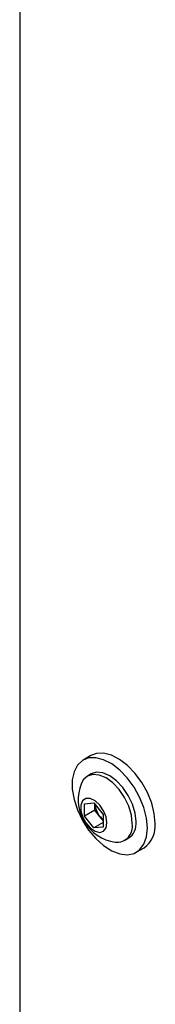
# Model space of a CAD drawing. Header units: inches. Extents: x 0.6 to 33.8, y 0 to 21.7.
# Tile 157 of 204: x 25.519 to 25.719, y 15.284 to 16.727. Entities that reach past the tile are written whole.
import ezdxf

# ---------------------------------------------------------------- set-up
doc = ezdxf.new("R2010")
doc.units = ezdxf.units.IN
doc.header["$MEASUREMENT"] = 0

msp = doc.modelspace()

# ---------------------------------------------------------------- linework, layer by layer
at = {"color": 7, "linetype": 'Continuous'}
for p, q in [((25.5195, 17.6443), (25.5195, 14.9413)), ((25.6241, 15.6484), (25.6126, 15.6418)), ((25.6243, 15.6214), (25.6188, 15.6183)), ((25.6145, 15.5778), (25.6283, 15.5791)), ((25.6145, 15.5594), (25.6145, 15.5778)), ((25.6283, 15.5791), (25.6421, 15.5619)), ((25.6299, 15.5683), (25.6299, 15.5771)), ((25.6299, 15.5683), (25.6145, 15.5594)), ((25.6283, 15.5423), (25.6145, 15.5594)), ((25.6368, 15.5597), (25.6299, 15.5683)), ((25.6421, 15.5531), (25.6368, 15.5597)), ((25.6421, 15.5619), (25.6421, 15.5435)), ((25.6421, 15.5502), (25.6283, 15.5423)), ((25.6421, 15.5435), (25.6283, 15.5423)), ((25.6735, 15.5237), (25.6789, 15.5268)), ((25.6907, 15.5065), (25.7022, 15.5131))]:
    msp.add_line(p, q, dxfattribs=at)
at = {"color": 7, "linetype": 'Continuous', "flags": 128}
for points in [[(25.7069, 15.5422), (25.7056, 15.5567), (25.7018, 15.572), (25.6956, 15.5874), (25.6874, 15.6021), (25.6775, 15.6156), (25.6664, 15.6271), (25.6546, 15.6361), (25.6427, 15.6422), (25.6312, 15.6452), (25.6206, 15.6448), (25.6115, 15.6412), (25.6043, 15.6344), (25.5993, 15.6247), (25.5967, 15.6127), (25.5967, 15.5989), (25.5993, 15.584), (25.6043, 15.5686), (25.6115, 15.5534), (25.6206, 15.5392), (25.6312, 15.5267), (25.6427, 15.5163), (25.6546, 15.5087), (25.6664, 15.5041), (25.6775, 15.5028), (25.6874, 15.5049), (25.6956, 15.5101), (25.7018, 15.5184), (25.7056, 15.5293), (25.7069, 15.5422)], [(25.7184, 15.5489), (25.7171, 15.5633), (25.7133, 15.5786), (25.7071, 15.594), (25.6989, 15.6087), (25.689, 15.6222), (25.6779, 15.6337), (25.6661, 15.6427), (25.6542, 15.6489), (25.6427, 15.6518), (25.6321, 15.6515), (25.6241, 15.6484)], [(25.6848, 15.5487), (25.6835, 15.561), (25.6796, 15.574), (25.6735, 15.5867), (25.6655, 15.5985), (25.6562, 15.6083), (25.6462, 15.6156), (25.6362, 15.6198), (25.6268, 15.6208), (25.6188, 15.6183), (25.6127, 15.6126), (25.61, 15.6076)], [(25.6903, 15.5518), (25.6889, 15.5641), (25.6851, 15.5771), (25.6789, 15.5899), (25.6709, 15.6016), (25.6616, 15.6115), (25.6516, 15.6187), (25.6416, 15.623), (25.6323, 15.6239), (25.6243, 15.6214)], [(25.6476, 15.5495), (25.6463, 15.5583), (25.6426, 15.5675), (25.6369, 15.5757), (25.6301, 15.5818), (25.623, 15.5852), (25.6167, 15.5852), (25.6119, 15.5819), (25.6093, 15.5757), (25.6093, 15.5675), (25.6119, 15.5584), (25.6167, 15.5496), (25.623, 15.5423), (25.6301, 15.5374), (25.6369, 15.5357), (25.6426, 15.5374), (25.6463, 15.5422), (25.6476, 15.5495)]]:
    msp.add_lwpolyline(points, dxfattribs=at)
at = {"color": 7, "linetype": 'Continuous'}
for centre, radius, start, end in [((25.6686, 15.5839), 0.0632, 157.9205, 262.0741), ((25.66, 15.579), 0.0301, 183.6549, 219.7009), ((25.6576, 15.5761), 0.0265, 218.2096, 234.1598), ((25.6618, 15.5446), 0.0233, 265.2608, 9.9756), ((25.6644, 15.5485), 0.0261, 303.9367, 7.3755), ((25.6799, 15.5447), 0.0386, 305.1269, 6.1853)]:
    msp.add_arc(centre, radius, start, end, dxfattribs=at)

doc.saveas('drawing.dxf')
